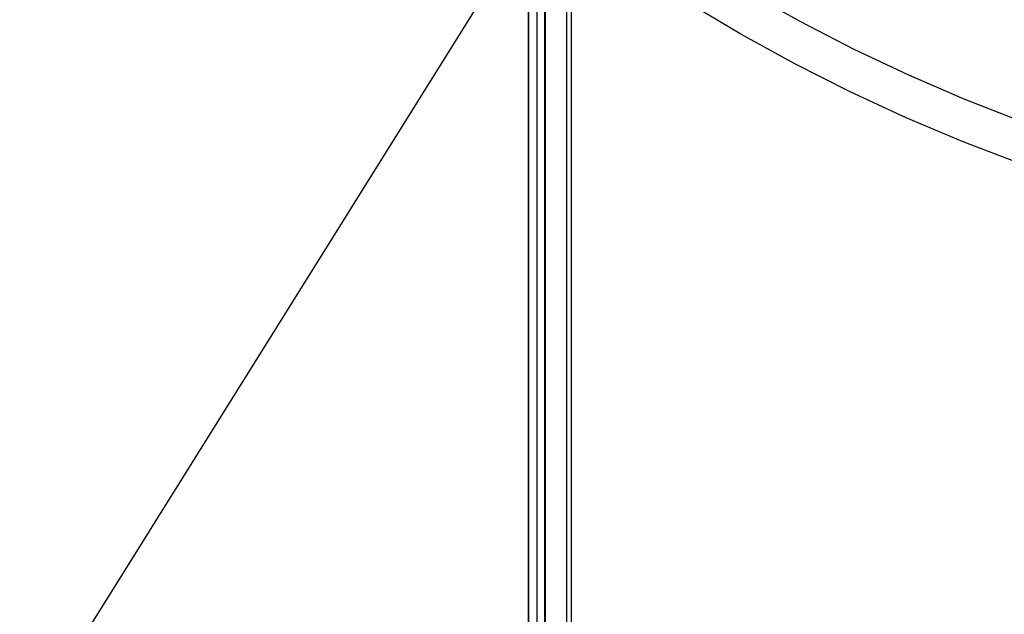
# Model space of a CAD drawing. Header units: millimetres. Extents: x 6038 to 7358, y -8545 to -7225.
# Tile 17 of 256: x 6623 to 6669, y -7985 to -7957. Entities that reach past the tile are written whole.
import ezdxf

# ---------------------------------------------------------------- set-up
doc = ezdxf.new("R2010")
doc.units = ezdxf.units.MM
doc.layers.add('color', color=7, linetype='Continuous')
doc.layers.add('luz', color=7, linetype='Continuous')

msp = doc.modelspace()

# ---------------------------------------------------------------- linework, layer by layer
at = {"color": 7, "true_color": 0xffffff}
for p, q in [((6646.767, -7914.667, 75.89), (6646.767, -8544.667, 75.89)), ((6646.792, -8544.667, 76.115), (6646.792, -7914.667, 76.115)), ((6646.792, -8544.667, 76.115), (6646.792, -7914.667, 76.115)), ((6647.186, -8544.667, 77.82), (6647.186, -7914.667, 77.82)), ((6647.542, -8544.667, 74.916), (6647.542, -7914.667, 74.916)), ((6647.542, -8544.667, 74.916), (6647.542, -7914.667, 74.916)), ((6647.58, -8544.667, 79.525), (6647.58, -7914.667, 79.525)), ((6647.58, -8544.667, 79.525), (6647.58, -7914.667, 79.525)), ((6648.554, -7914.667, 80.3), (6648.554, -8544.667, 80.3)), ((6648.779, -7914.667, 80.275), (6648.779, -8544.667, 80.275)), ((6648.779, -7914.667, 80.275), (6648.779, -8544.667, 80.275))]:
    msp.add_line(p, q, dxfattribs=at)
at = {"layer": 'color', "color": 254, "true_color": 0xcad1ee}
for p, q in [((6659.504, -7956.843, 17.309), (6657.034, -7955.459, 17.309)), ((6656.719, -7957.432, 18.688), (6654.232, -7955.952, 18.688)), ((6662.02, -7958.14, 17.309), (6659.504, -7956.843, 17.309)), ((6659.255, -7958.824, 18.688), (6656.719, -7957.432, 18.688)), ((6664.579, -7959.35, 17.309), (6662.02, -7958.14, 17.309)), ((6661.838, -7960.128, 18.688), (6659.255, -7958.824, 18.688)), ((6667.179, -7960.471, 17.309), (6664.579, -7959.35, 17.309)), ((6664.465, -7961.342, 18.688), (6661.838, -7960.128, 18.688)), ((6669.816, -7961.501, 17.309), (6667.179, -7960.471, 17.309)), ((6667.131, -7962.465, 18.688), (6664.465, -7961.342, 18.688)), ((6669.835, -7963.495, 18.688), (6667.131, -7962.465, 18.688))]:
    msp.add_line(p, q, dxfattribs=at)
at = {"layer": 'luz', "color": 254, "true_color": 0xcad1ee}
for p, q in [((6771.663, -7752.391, -34.05), (6611.592, -8008.584, -34.05)), ((6771.663, -7752.391, -32.55), (6611.592, -8008.584, -32.55))]:
    msp.add_line(p, q, dxfattribs=at)

doc.saveas('drawing.dxf')
